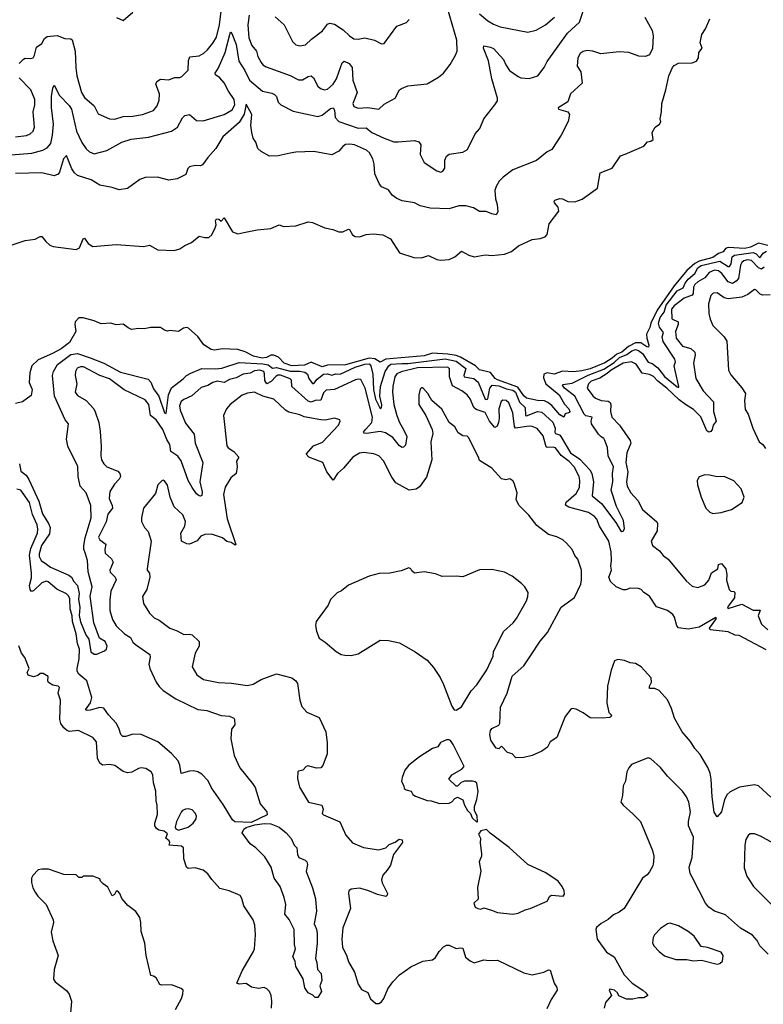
# Model space of a CAD drawing. Extents: x 1933546 to 2138868, y 524910 to 667279.
# Tile 89 of 256: x 1990616 to 1995999, y 575842 to 582972. Entities that reach past the tile are written whole.
import ezdxf

# ---------------------------------------------------------------- set-up
doc = ezdxf.new("R2010")
doc.units = 0

msp = doc.modelspace()

# ---------------------------------------------------------------- linework, layer by layer
at = {"layer": '0CON10XD'}
for points in [[(1992275.9, 583005), (1992267.9, 582935), (1992275, 582841.2), (1992295.5, 582785), (1992330.5, 582745), (1992340.9, 582705), (1992362.7, 582662.7), (1992375.6, 582645), (1992400.1, 582630.1), (1992575, 582569.1), (1992635, 582535.7), (1992663.2, 582536.8), (1992705, 582562.2), (1992725, 582566.9), (1992742.1, 582552.1), (1992775, 582490.6), (1992794.1, 582474.1), (1992823.4, 582463.4), (1992845, 582469.3), (1992885.3, 582505), (1992909.5, 582545), (1992925, 582592), (1992951.1, 582658.9), (1992965, 582672.5), (1993001.4, 582655), (1993022.5, 582625), (1993028.2, 582535), (1993058.1, 582445), (1993026.7, 582365), (1993035, 582342.9), (1993065, 582331.1), (1993133.2, 582336.8), (1993216.7, 582325), (1993255, 582360), (1993335, 582403.8), (1993365, 582463.3), (1993380, 582475), (1993425.7, 582494.3), (1993565, 582508.8), (1993647.5, 582555), (1993683.9, 582586.1), (1993732.3, 582647.7), (1993772, 582715), (1993782.5, 582745), (1993780.6, 582825), (1993713.2, 583056.8)], [(1990555, 581340.5), (1990655, 581374.1), (1990727.3, 581382.7), (1990765, 581402.2), (1990775, 581401.4), (1990805, 581365.6), (1990835, 581338.9), (1990858.9, 581328.9), (1991025, 581309.1), (1991049.8, 581320.2), (1991074.3, 581385.7), (1991085, 581390), (1991110.7, 581350.7), (1991145, 581329.6), (1991315, 581343.4), (1991515, 581330.3), (1991555, 581340), (1991616.7, 581305), (1991735, 581300.8), (1991775.9, 581314.1), (1991811.7, 581338.3), (1991860, 581360), (1991915, 581404.2), (1991955, 581394.4), (1991986.2, 581395), (1992005.8, 581415), (1992031.9, 581465), (1992037.7, 581487.7), (1992034.2, 581515.8), (1992040.7, 581529.3), (1992057, 581527), (1992075, 581512.5), (1992095, 581537.5), (1992155.6, 581435), (1992195, 581421.1), (1992237.9, 581432.1), (1992335, 581450.9), (1992435, 581460), (1992493.3, 581486.7), (1992525.6, 581475.6), (1992615, 581478.8), (1992705, 581509.2), (1992735, 581503.3), (1992824.3, 581465.7), (1992883.9, 581453.9), (1992925, 581435.6), (1992955, 581435.6), (1992995, 581456), (1993004.1, 581454.1), (1993025.6, 581415), (1993045, 581402.1), (1993075, 581400.4), (1993125, 581417.1), (1993175, 581421.4), (1993245.4, 581414.6), (1993301.2, 581385), (1993365, 581282.9), (1993469.7, 581249.7), (1993525, 581248.1), (1993575, 581264.3), (1993635, 581235.6), (1993665, 581230.6), (1993724.3, 581235.7), (1993766.2, 581255), (1993815, 581296.7), (1993867, 581267), (1993905, 581256), (1993985, 581268.8), (1994034.3, 581264.3), (1994125, 581275.4), (1994177.1, 581292.9), (1994225.8, 581335), (1994325, 581381.5), (1994385, 581388.9), (1994420.2, 581399.8), (1994435, 581416.7), (1994450, 581495), (1994519.2, 581585), (1994515, 581614.2), (1994487.8, 581645), (1994484.3, 581655), (1994489.2, 581665), (1994525, 581677.3), (1994545, 581674.5), (1994585, 581656.2), (1994635, 581653.8), (1994688.1, 581671.9), (1994798.7, 581751.3), (1994817, 581863), (1994905, 581896.7), (1994965, 581986.7), (1994998.3, 581998.3), (1995135, 582057.5), (1995161.7, 582088.3), (1995185, 582092), (1995201.2, 582105), (1995193.6, 582156.4), (1995217.5, 582195), (1995247.5, 582215), (1995256.4, 582233.6), (1995253.3, 582255), (1995262.5, 582305), (1995264.3, 582365), (1995294.6, 582465), (1995314.7, 582565), (1995340.8, 582625), (1995355, 582641.1), (1995385, 582656.9), (1995485, 582659.2), (1995515, 582671.2), (1995531.2, 582695), (1995532.5, 582735), (1995556.7, 582765), (1995542.5, 582805), (1995553.3, 582865), (1995581.2, 582905), (1995611.7, 582978.3)], [(1995140.9, 582990.9), (1995194.3, 582895), (1995201.9, 582855), (1995196.6, 582763.4), (1995175, 582718.8), (1995146.1, 582706.1), (1995098.3, 582708.3), (1995025, 582733.8), (1994955, 582740.8), (1994822.5, 582725), (1994765.6, 582745.6), (1994725, 582748.1), (1994695, 582743.1), (1994673.3, 582726.7), (1994656.5, 582695), (1994650.9, 582635), (1994677.5, 582595), (1994687.7, 582512.3), (1994604.2, 582435.8), (1994585, 582376.7), (1994513.3, 582335), (1994517.5, 582325), (1994584.1, 582304.1), (1994596.2, 582285), (1994585.9, 582234.1), (1994536.2, 582135), (1994468.8, 582031.2), (1994433.8, 582015), (1994357, 581953), (1994185, 581884.4), (1994115, 581832.9), (1994086.3, 581803.7), (1994064.6, 581765.4), (1994055.6, 581735), (1994060, 581675), (1994072.5, 581635), (1994078.3, 581581.7), (1994065, 581560), (1994033.6, 581566.4), (1993993, 581583), (1993945, 581584.4), (1993900, 581610), (1993845, 581624.1), (1993795, 581623.4), (1993725, 581603.3), (1993588.5, 581608.5), (1993515.6, 581625.6), (1993475, 581646.7), (1993385, 581661.4), (1993345, 581677.5), (1993312.4, 581702.4), (1993285, 581740), (1993235, 581762.5), (1993217.5, 581785), (1993187.1, 581855), (1993181.9, 581925), (1993171.4, 581965), (1993147.8, 582007.8), (1993126.9, 582026.9), (1993040, 582065), (1993005, 582070.5), (1992975, 582067.5), (1992954, 582055), (1992925, 582020), (1992875.9, 581994.1), (1992745, 582016.7), (1992615.9, 582014.1), (1992574, 582006), (1992486.4, 581986.4), (1992425, 581983.8), (1992365, 582017.5), (1992340.5, 582040.5), (1992326, 582085), (1992306, 582115), (1992295.8, 582155), (1992288.1, 582205), (1992296.8, 582286.8), (1992255, 582360), (1992241.4, 582288.6), (1992205, 582228.2), (1992087.5, 582125), (1992035, 582040), (1991976.7, 581975), (1991938.3, 581921.7), (1991925, 581914.4), (1991885, 581917.1), (1991844.3, 581905.7), (1991834, 581895), (1991819.6, 581850.4), (1991755, 581818.8), (1991695, 581810.8), (1991612.5, 581832.5), (1991525, 581830), (1991485, 581816), (1991395, 581750), (1991335, 581741.4), (1991285, 581758), (1991195, 581774.4), (1991133.9, 581813.9), (1991035.2, 581845.2), (1991013.1, 581863.1), (1990992.9, 581892.9), (1990955, 581988.8), (1990933.1, 581965), (1990905, 581868.8), (1990895, 581854), (1990865, 581842.5), (1990775, 581863.1), (1990585, 581859.6)], [(1990612.7, 582655), (1990642.9, 582687.1), (1990655, 582693.1), (1990695, 582690.8), (1990712.7, 582697.3), (1990724, 582715), (1990737.5, 582772.5), (1990775, 582800.8), (1990795, 582836), (1990815, 582850), (1990887.7, 582857.7), (1990943.3, 582835), (1990985, 582834.2), (1990995, 582826), (1991017.3, 582745), (1991021.1, 582625), (1991030, 582565), (1991063.5, 582445), (1991085, 582408.6), (1991155, 582348), (1991185, 582290.8), (1991265, 582254.3), (1991305, 582252.2), (1991365, 582270.9), (1991435, 582273.8), (1991505, 582286.7), (1991584.5, 582315.5), (1991611.3, 582348.7), (1991625, 582390), (1991627.8, 582435), (1991601.4, 582505), (1991608, 582525), (1991635, 582541.1), (1991695, 582537.3), (1991736.8, 582553.2), (1991775, 582554.5), (1991789.2, 582560.8), (1991835, 582606.2), (1991837.1, 582677.1), (1991847.3, 582702.7), (1991915, 582710), (1991949.8, 582730.2), (1991975, 582754.2), (1992015, 582801.9), (1992041.2, 582845), (1992062.2, 582935), (1992074.5, 583035)], [(1991246.7, 582025), (1991355, 582085.5), (1991422.3, 582107.7), (1991548.9, 582121.1), (1991715, 582164.5), (1991759.2, 582195), (1991795, 582262), (1991811.1, 582278.9), (1991845, 582285.5), (1991895, 582241.9), (1991945, 582240.5), (1992095, 582286.2), (1992155, 582320), (1992172.5, 582355), (1992168.1, 582395), (1992126.6, 582455), (1992095, 582516), (1992065, 582552.5), (1992033.1, 582573.1), (1992030, 582585), (1992055.5, 582624.5), (1992102.4, 582735), (1992138.8, 582875), (1992145, 582881.2), (1992152.7, 582872.7), (1992182.6, 582792.6), (1992202.1, 582672.1), (1992245, 582605.6), (1992279.2, 582535), (1992374.2, 582455), (1992441.5, 582441.5), (1992461.2, 582431.2), (1992474.4, 582415), (1992487.1, 582375), (1992506, 582355), (1992595, 582308.9), (1992775, 582271.5), (1992805, 582280.4), (1992865, 582329.2), (1992885, 582334.2), (1992895, 582317.5), (1992898.8, 582265), (1992925.7, 582235), (1993065, 582187.5), (1993125, 582188.2), (1993165, 582156.4), (1993255, 582113.8), (1993325, 582088.9), (1993355, 582088.5), (1993475, 582097.1), (1993505, 582088), (1993519.2, 582065), (1993515.7, 581995), (1993545, 581938.8), (1993635, 581876.7), (1993665, 581867.5), (1993680, 581875), (1993693.3, 581896.7), (1993694.2, 581955), (1993706.7, 581985), (1993725, 581998.8), (1993825, 582013.8), (1993858.3, 582031.7), (1993913.3, 582145), (1993946.2, 582185), (1993975.9, 582254.1), (1994056.7, 582355), (1994073.8, 582385), (1994075.8, 582405), (1994033.9, 582543.9), (1994010.4, 582675), (1993972.5, 582765), (1993975, 582782.5), (1994025, 582774.2), (1994045, 582764), (1994119.4, 582685), (1994135.5, 582645), (1994162.5, 582605), (1994225, 582560.5), (1994245, 582551.2), (1994305, 582546.9), (1994366, 582565), (1994412.9, 582625), (1994435, 582670), (1994581.8, 582875), (1994668.1, 582955), (1994695.6, 583035)], [(1991317.7, 582987.7), (1991365, 582966.7), (1991435, 583026.2)], [(1992465, 582993.3), (1992530, 582935), (1992591.2, 582815), (1992615, 582791.2), (1992645, 582784.2), (1992685, 582790), (1992728, 582832), (1992807.2, 582892.8), (1992845, 582940), (1992861.9, 582948.1), (1992895, 582939.4), (1992958, 582898), (1993002.5, 582855), (1993035, 582833.3), (1993065, 582830.6), (1993115, 582841.4), (1993184.1, 582824.1), (1993235, 582797.5), (1993255, 582800), (1993346.7, 582925), (1993415, 582951.2), (1993435, 582973.3)], [(1993945, 583015.6), (1994004.4, 582965), (1994045, 582939.1), (1994095, 582920.9), (1994295, 582881.4), (1994355, 582895.6), (1994423.1, 582935), (1994488.2, 582991.8)], [(1990585, 582124.6), (1990665, 582133.3), (1990692, 582145), (1990713.7, 582166.3), (1990722.5, 582195), (1990712.9, 582305), (1990724.5, 582355), (1990726.4, 582395), (1990697.1, 582465), (1990612.1, 582552.1)], [(1990555, 581994.7), (1990703.2, 582006.8), (1990782.9, 582027.1), (1990815, 582043.5), (1990840.4, 582075), (1990854.2, 582135), (1990859.8, 582215), (1990846.8, 582336.8), (1990845.3, 582415), (1990855, 582477.5), (1990865, 582498.8), (1990905, 582423.3), (1990975, 582351.1), (1990991.5, 582325), (1991026.2, 582165), (1991065, 582082), (1991096.3, 582036.3), (1991121.2, 582015), (1991155, 582000), (1991246.7, 582025)], [(1996032.6, 581337.4), (1995965, 581354.7), (1995906.5, 581325), (1995866, 581315), (1995745, 581323.3), (1995726.6, 581315), (1995707.5, 581292.5), (1995675, 581278.7), (1995635, 581250.5), (1995535, 581224.1), (1995503.3, 581206.7), (1995446.5, 581155), (1995354.6, 581045.4), (1995230.5, 580869.5), (1995184.2, 580775), (1995177.5, 580742.5), (1995154.8, 580695), (1995156.3, 580665), (1995171.3, 580615), (1995168.4, 580601.6), (1995155, 580602.5), (1995112.4, 580632.4), (1995075, 580632.1), (1995024.3, 580605.7), (1994975, 580565.8), (1994939.3, 580550.7), (1994905, 580520.1), (1994852.5, 580487.5), (1994745, 580443.5), (1994685, 580430.7), (1994625, 580423.2), (1994545, 580427.8), (1994485, 580405.3), (1994435, 580415.9), (1994411.2, 580405), (1994407.8, 580377.8), (1994425.4, 580335.4), (1994520.9, 580255), (1994559.1, 580189.1), (1994590.8, 580155), (1994598.1, 580135), (1994595, 580126.7), (1994565, 580117.5), (1994556.2, 580093.8), (1994525, 580110), (1994468.1, 580178.1), (1994440.5, 580200.5), (1994415, 580212.2), (1994363.8, 580213.8), (1994285, 580232.4), (1994265, 580247.6), (1994222.1, 580312.1), (1994074.5, 580365), (1994057.5, 580375), (1994025, 580418.5), (1993945, 580437.5), (1993915, 580464.6), (1993807.4, 580527.4), (1993775, 580540.3), (1993715, 580550.9), (1993605, 580558.4), (1993545, 580538.4), (1993266.7, 580513.3), (1993225, 580491.3), (1993186.8, 580516.8), (1993145, 580521.1), (1992975, 580473.2), (1992845, 580471.1), (1992805, 580459.7), (1992725, 580493.2), (1992678.5, 580471.5), (1992585, 580465.2), (1992529.5, 580485), (1992488.5, 580528.5), (1992455, 580543.4), (1992435, 580543.2), (1992402, 580525), (1992370.8, 580520.8), (1992308.6, 580535), (1992246.9, 580566.9), (1992195, 580583.3), (1992085, 580587.8), (1992025, 580580), (1992002.5, 580585), (1991948.3, 580618.3), (1991905, 580677.5), (1991838.8, 580738.8), (1991825, 580742.5), (1991800.5, 580739.5), (1991765, 580714), (1991705, 580722.5), (1991685, 580717.5), (1991665, 580723.3), (1991634.2, 580744.2), (1991565, 580743.3), (1991515.8, 580734.2), (1991475, 580736), (1991425, 580729.2), (1991400.3, 580740.3), (1991365, 580768.6), (1991315, 580762), (1991275, 580775.8), (1991205, 580769.2), (1991155, 580792.5), (1991075, 580814), (1991045, 580812.5), (1991016.7, 580785), (1991014.1, 580765.9), (1991022, 580715), (1990976.9, 580635), (1990915, 580590), (1990853.8, 580555), (1990750.2, 580509.7), (1990704.7, 580465.3), (1990690, 580415), (1990684.2, 580344.2), (1990706.5, 580295), (1990699.1, 580250.9), (1990636.1, 580203.9), (1990585, 580193.3)], [(1990614, 579755), (1990625, 579702), (1990663, 579673), (1990682.7, 579642.7), (1990754.8, 579484.8), (1990780.4, 579395), (1990824.8, 579325), (1990836.2, 579296.2), (1990831.2, 579248.8), (1990774.3, 579165), (1990755.8, 579105), (1990757.1, 579085), (1990770, 579055), (1990809.6, 579029.6), (1990837.8, 579007.8), (1990971, 578951), (1990990.8, 578935), (1991006.9, 578905), (1991034.7, 578874.7), (1991045.9, 578815.9), (1991041, 578775), (1991050, 578715), (1991046.6, 578656.6), (1991055, 578610.8), (1991095, 578517.1), (1991117.4, 578487.4), (1991131.7, 578395), (1991155, 578376.7), (1991175, 578376.9), (1991229.1, 578400.9), (1991243.1, 578415), (1991248.5, 578435), (1991235, 578468.9), (1991192.7, 578492.7), (1991153.1, 578605), (1991126.9, 578796.9), (1991140, 578865), (1991110.4, 578975), (1991107.5, 579055), (1991091.2, 579105), (1991079.1, 579139.1), (1991079.2, 579165), (1991088.7, 579221.3), (1991132.9, 579365), (1991131.1, 579455), (1991098, 579545), (1991054.7, 579594.7), (1991038.5, 579665), (1991037.1, 579737.1), (1990964, 579884), (1990954.5, 579935), (1990970, 580045), (1990945.4, 580075.4), (1990867.3, 580245), (1990852.2, 580395), (1990859.4, 580425), (1990888.4, 580475), (1990985, 580547), (1991035, 580554.1), (1991125, 580523.2), (1991225, 580484.8), (1991345, 580420.2), (1991545, 580370), (1991565, 580346.5), (1991585, 580298.9), (1991622.7, 580245), (1991664.2, 580125), (1991675, 580121.4), (1991691.9, 580255), (1991714.4, 580305.6), (1991799.4, 580370.6), (1991823.8, 580396.2), (1991855, 580412.3), (1991935, 580447.1), (1992035.2, 580444.8), (1992080.2, 580449.7), (1992205, 580488.8), (1992375, 580479.4), (1992415, 580474.1), (1992445, 580449.2), (1992475.4, 580454.6), (1992575, 580427.3), (1992645, 580426.7), (1992679.9, 580419.9), (1992699.8, 580405), (1992708.1, 580375), (1992725, 580348.8), (1992735, 580338.2), (1992745, 580337.3), (1992770, 580370), (1992815, 580404.5), (1992845, 580408.6), (1992875, 580397.8), (1992905, 580407.5), (1992935, 580404.8), (1993045, 580456.7), (1993115, 580478.6), (1993145, 580479.5), (1993158.3, 580465), (1993171.5, 580405), (1993177.3, 580295), (1993192.8, 580225), (1993225, 580156.9), (1993235, 580161.2), (1993237.8, 580182.2), (1993223, 580245), (1993228.1, 580315), (1993261.8, 580425), (1993287.7, 580465), (1993302.7, 580477.3), (1993383.5, 580483.5), (1993425, 580483), (1993695, 580517.6), (1993775, 580500.3), (1993845.8, 580445.8), (1993831, 580395), (1993834.7, 580385), (1993902.5, 580375), (1993935, 580346.5), (1993985, 580225.5), (1993995, 580221.3), (1994003.8, 580226.2), (1994020, 580305), (1994035.1, 580324.9), (1994085, 580322.1), (1994139.6, 580299.6), (1994185, 580289.9), (1994205, 580274.1), (1994233.1, 580203.1), (1994274.8, 580165), (1994276.8, 580106.8), (1994285, 580103.3), (1994365, 580134.8), (1994395, 580129.2), (1994475, 580058.7), (1994492.2, 580015), (1994490.8, 579985), (1994494.8, 579974.8), (1994524.6, 579965), (1994533.5, 579955), (1994604.4, 579835), (1994670.5, 579790.5), (1994742.3, 579712.3), (1994758.1, 579685), (1994769.4, 579625), (1994760, 579525), (1994828.8, 579468.8), (1994931.1, 579331.1), (1994965, 579272.9), (1994975, 579265.8), (1994985, 579267.5), (1994994.4, 579285), (1994986.9, 579345), (1994936.6, 579446.6), (1994896.7, 579565), (1994909.4, 579625), (1994907, 579685), (1994915.2, 579735), (1994876.7, 579815), (1994871.1, 579875), (1994852.9, 579925), (1994845, 579938.5), (1994825, 579952), (1994805, 579971.8), (1994755.2, 580045), (1994753, 580065), (1994760.5, 580095), (1994715, 580104.4), (1994701.4, 580115), (1994635.4, 580245.4), (1994560, 580305), (1994545.5, 580325), (1994549.1, 580330.9), (1994615, 580339.3), (1994731.2, 580398.8), (1994845, 580440.7), (1994920.1, 580489.9), (1994957.1, 580525), (1995011.1, 580548.9), (1995047.5, 580575), (1995075, 580583.4), (1995095, 580576.4), (1995124.4, 580554.4), (1995165, 580492.5), (1995195, 580482), (1995235, 580450.2), (1995285, 580389.6), (1995375, 580313.8), (1995385, 580310), (1995388.1, 580315), (1995360.8, 580430.8), (1995353.2, 580465), (1995363.5, 580495), (1995359.2, 580515), (1995273.1, 580643.1), (1995267.8, 580675), (1995277.5, 580707.5), (1995247.8, 580745), (1995240, 580775), (1995253, 580815), (1995282, 580855), (1995297.1, 580905), (1995375, 581008.6), (1995420.2, 581029.8), (1995434.6, 581065), (1995455, 581094.3), (1995503.6, 581135), (1995524.4, 581175), (1995548.5, 581191.5), (1995685, 581224.5), (1995745, 581184.3), (1995754.8, 581185.2), (1995765.4, 581204.6), (1995774.4, 581255), (1995791.8, 581268.2), (1995925, 581286), (1995946.9, 581276.9), (1995975, 581246.7), (1995998, 581282), (1996023.5, 581296.5)], [(1996005, 581180.9), (1995985, 581166.4), (1995964.9, 581174.9), (1995915, 581229.2), (1995885, 581233.3), (1995858.2, 581225), (1995844.8, 581215), (1995835.2, 581195), (1995820.8, 581099.2), (1995802.3, 581077.7), (1995777.1, 581062.9), (1995745, 581074.6), (1995698.7, 581135), (1995675, 581153.2), (1995645, 581157.7), (1995608, 581142), (1995576.2, 581103.8), (1995525, 581074), (1995504.3, 581055), (1995493.5, 581035), (1995491.5, 580988.5), (1995485, 580978.2), (1995426.8, 580955), (1995355, 580900.8), (1995335, 580876), (1995337.3, 580805), (1995382.7, 580785), (1995383.2, 580765), (1995362.7, 580715), (1995369.6, 580665), (1995415, 580608.2), (1995475, 580591.4), (1995504.6, 580565), (1995506.2, 580545), (1995493.8, 580485), (1995511.1, 580375), (1995565, 580284.4), (1995638, 580205), (1995638.7, 580135), (1995659.1, 580065), (1995636.9, 580035), (1995629.4, 580005), (1995618.8, 579991.2), (1995605, 579985.7), (1995590, 579995), (1995547.4, 580097.4), (1995495, 580149.2), (1995435.1, 580185.1), (1995390.5, 580220.5), (1995300, 580305), (1995235.4, 580355.4), (1995205, 580389.4), (1995175, 580404.1), (1995122.8, 580412.8), (1995078.6, 580478.6), (1995044.8, 580494.8), (1994985, 580484.8), (1994897.8, 580435), (1994870, 580410), (1994815, 580376.2), (1994754.1, 580355), (1994734.3, 580335), (1994724.4, 580305), (1994765, 580249.4), (1994785, 580231.9), (1994824.7, 580214.7), (1994875, 580210), (1994889.7, 580199.7), (1994895.9, 580185), (1994891.8, 580135), (1994903.8, 580093.8), (1994958.5, 580035), (1995035.6, 579925), (1995039.1, 579905), (1995011.8, 579835), (1995004.6, 579765), (1995017.4, 579697.4), (1995009.6, 579625), (1995013.8, 579595), (1995039.4, 579545), (1995090.8, 579490.8), (1995124.2, 579425), (1995229.2, 579335), (1995234.2, 579324.2), (1995230.5, 579270.5), (1995187.5, 579195), (1995196, 579165), (1995246.7, 579126.7), (1995275, 579091.5), (1995311.4, 579065), (1995439.9, 578909.9), (1995485, 578870), (1995525, 578860.5), (1995575, 578880), (1995605.7, 578914.3), (1995624.5, 578965.5), (1995670, 578995), (1995675, 579027.5), (1995697.5, 579035), (1995728.8, 578995), (1995736.2, 578955), (1995734, 578914), (1995753.3, 578845), (1995763.9, 578833.9), (1995785, 578832.5), (1995792.5, 578825), (1995791.2, 578785), (1995745, 578726.2), (1995741.2, 578711.2), (1995745, 578707.5), (1995845, 578740), (1995925, 578696.7), (1995977.5, 578697.5), (1995962.5, 578655), (1995985.8, 578595), (1996031.4, 578555)], [(1996049.7, 580980.3), (1995995, 580978), (1995975.9, 580985.9), (1995945, 581016.7), (1995935, 581018.8), (1995887.6, 580982.4), (1995845, 580962.3), (1995745, 580950.3), (1995715, 580957.8), (1995665, 580994.6), (1995637.3, 580992.7), (1995620, 580975), (1995602.5, 580915), (1995604.5, 580845), (1995614.6, 580804.6), (1995635, 580758.8), (1995715, 580675.8), (1995735.5, 580645.5), (1995748, 580435), (1995765, 580401.2), (1995845, 580305.7), (1995870, 580265), (1995864.3, 580215), (1995868.7, 580148.7), (1995890, 580115), (1995924.5, 580014.5), (1995968.8, 579915), (1995996.2, 579895), (1996015, 579867.5)], [(1996019.2, 578409.2), (1995825, 578512.5), (1995796.2, 578516.2), (1995745, 578538.8), (1995613.8, 578553.8), (1995608.8, 578565), (1995660, 578635), (1995655, 578642.5), (1995535, 578572.2), (1995455, 578558.1), (1995385, 578568), (1995373, 578583), (1995357.5, 578645), (1995345.3, 578665.3), (1995305, 578693.1), (1995225, 578721.2), (1995175, 578798), (1995135, 578823.3), (1995115, 578845.6), (1995095, 578853.5), (1995035, 578855.4), (1995005, 578843.6), (1994985, 578843.1), (1994935, 578866.2), (1994892.9, 578905), (1994880.6, 578935), (1994900.9, 578985), (1994895.4, 579015), (1994901.3, 579055), (1994897.7, 579117.7), (1994880.4, 579195), (1994812.7, 579305), (1994795, 579354.2), (1994777.5, 579375), (1994733.7, 579403.7), (1994591.8, 579441.8), (1994567.8, 579457.8), (1994571.5, 579478.5), (1994645, 579540.8), (1994667.5, 579585), (1994671.8, 579635), (1994666.4, 579665), (1994629.3, 579735), (1994593.7, 579773.7), (1994535.7, 579815.7), (1994495, 579872.3), (1994477.9, 579877.9), (1994435, 579874.1), (1994428.1, 579878.1), (1994405, 579958.6), (1994361.2, 580011.2), (1994325, 580027.5), (1994305, 580029.1), (1994205, 580015.5), (1994197.4, 580027.4), (1994185.5, 580125), (1994157.2, 580197.2), (1994136.7, 580215), (1994112.7, 580217.3), (1994101.9, 580208.1), (1994085.4, 580155), (1994087.9, 580085), (1994083.3, 580055), (1994071.4, 580028.6), (1994055, 580020), (1994016.2, 580066.2), (1993985, 580126.9), (1993920.2, 580150.3), (1993902.7, 580162.8), (1993877.8, 580227.8), (1993855, 580255.6), (1993815.7, 580285), (1993750.3, 580320.3), (1993726.9, 580385), (1993728.1, 580445), (1993716, 580455), (1993495, 580450.5), (1993378.3, 580421.7), (1993345, 580407.1), (1993331.6, 580385), (1993316.6, 580315), (1993315.4, 580275.4), (1993325.4, 580185), (1993345.4, 580105), (1993364.6, 580055), (1993395.4, 580005), (1993418.5, 579955), (1993408.7, 579891.3), (1993395, 579876), (1993385, 579874.2), (1993365, 579885.6), (1993316.4, 579946.4), (1993265, 579981), (1993225, 579989), (1993126.6, 579976.6), (1993109.2, 579979.2), (1993105.8, 579985), (1993118.2, 580005), (1993165.8, 580055), (1993170, 580095), (1993116, 580305), (1993085, 580367.3), (1993065, 580370), (1993046.4, 580363.6), (1992895.7, 580294.3), (1992835, 580290), (1992815, 580271.4), (1992795, 580218.2), (1992755, 580214.3), (1992725, 580202.9), (1992705, 580209.2), (1992586.5, 580315), (1992582.5, 580362.5), (1992575, 580371.2), (1992505, 580398.8), (1992485, 580397.9), (1992470.6, 580389.4), (1992436.8, 580353.2), (1992405, 580335.3), (1992389.7, 580359.7), (1992388.7, 580408.7), (1992382.9, 580425), (1992355, 580434.8), (1992315, 580429.3), (1992285, 580412.9), (1992234.4, 580405.6), (1992181.9, 580378.1), (1992135, 580366.6), (1992095, 580344.7), (1992045, 580354.6), (1992015, 580346.2), (1991976.6, 580323.4), (1991930.4, 580309.6), (1991861.3, 580248.7), (1991805, 580223.1), (1991785, 580207.5), (1991773.5, 580175), (1991777.3, 580145), (1991815, 580049.4), (1991879.8, 579969.8), (1991886.9, 579906.9), (1991942.5, 579765), (1991920.8, 579625), (1991935.6, 579554.4), (1991935, 579527.5), (1991925, 579521.2), (1991915, 579524), (1991895, 579540), (1991865, 579585.7), (1991834.3, 579635), (1991785, 579776.7), (1991760.6, 579810.6), (1991709.1, 579845), (1991703.1, 579895), (1991681.2, 579931.2), (1991652.7, 580005), (1991603.4, 580075), (1991563.9, 580105), (1991550.9, 580185), (1991525, 580219.2), (1991372.6, 580292.6), (1991265, 580372), (1991195, 580395.4), (1991077.8, 580457.8), (1991055, 580459.7), (1991032.1, 580447.9), (1991020.4, 580425), (1991018.5, 580395), (1991028.9, 580335), (1991017.7, 580275), (1991035, 580250.9), (1991096.9, 580215), (1991151.9, 580155), (1991162.4, 580132.4), (1991188.9, 580055), (1991199.1, 579989.1), (1991205.6, 579885), (1991202.5, 579815), (1991208.1, 579785), (1991224.3, 579755), (1991245.7, 579735), (1991325, 579702.2), (1991340.6, 579685), (1991345.5, 579665.5), (1991336.9, 579645), (1991302, 579608), (1991269.4, 579555), (1991262.5, 579505), (1991285.5, 579455), (1991288.2, 579435), (1991255, 579391.4), (1991240.9, 579335), (1991185.5, 579225), (1991195.6, 579205), (1991239.4, 579175), (1991232.5, 579135), (1991235, 579110), (1991279.2, 579069.2), (1991292.9, 579045), (1991267.1, 578985), (1991271.7, 578971.7), (1991308, 578935), (1991314.2, 578915), (1991275.5, 578835), (1991267.9, 578772.1), (1991268.9, 578695), (1991287.6, 578627.6), (1991313.3, 578583.3)], [(1995630, 577345), (1995621.3, 577471.3), (1995614.3, 577515), (1995597.4, 577557.4), (1995542.3, 577652.3), (1995504.2, 577694.2), (1995473.3, 577745), (1995411.2, 577815), (1995355.7, 577915), (1995334.4, 577985), (1995305, 578046.7), (1995245.8, 578115.8), (1995215, 578130), (1995175, 578130), (1995174.4, 578145), (1995188.9, 578175), (1995186.6, 578206.6), (1995115, 578286.2), (1995075, 578310), (1995035, 578313.8), (1994995, 578331.2), (1994945, 578338.8), (1994921.2, 578328.8), (1994898, 578262), (1994870.9, 578145), (1994867.1, 578025), (1994881.2, 577955), (1994900, 577935), (1994896.2, 577925), (1994885, 577919.2), (1994835, 577914.3), (1994745, 577916.2), (1994695, 577954), (1994645, 577978.8), (1994615, 577983.8), (1994605, 577980), (1994564.4, 577925.6), (1994503.8, 577775), (1994455, 577743.3), (1994436.8, 577703.2), (1994396.2, 577675), (1994326.1, 577643.9), (1994265, 577630.4), (1994207.3, 577627.3), (1994180, 577655), (1994146.6, 577666.6), (1994105, 577712.5), (1994085, 577692.5), (1994065, 577696.7), (1994026, 577755), (1994019.4, 577795), (1994024.4, 577825), (1994035, 577840), (1994085, 577862.5), (1994091.7, 577878.3), (1994095.6, 577995), (1994145.6, 578095), (1994181.1, 578218.9), (1994265, 578292.9), (1994314.3, 578365), (1994385, 578472), (1994436.2, 578533.8), (1994535, 578718.9), (1994632.1, 578787.9), (1994679.2, 578885), (1994684.2, 578915), (1994682, 578985), (1994656.7, 579065), (1994635, 579092.5), (1994615.8, 579135.8), (1994575, 579182.5), (1994547.5, 579205), (1994505, 579226.7), (1994445, 579244), (1994359.4, 579309.4), (1994302, 579385), (1994230.8, 579455), (1994211.2, 579495), (1994216.2, 579545), (1994196.2, 579615), (1994185, 579632.5), (1994165, 579647.5), (1994135, 579641.2), (1994105, 579646.7), (1994034.1, 579724.1), (1993945, 579780), (1993936.9, 579805), (1993865, 579947.5), (1993855, 579955.5), (1993825, 579958.9), (1993790.4, 579980.4), (1993765, 580024.4), (1993725, 580056.2), (1993673, 580153), (1993598.8, 580215), (1993570.8, 580265), (1993535, 580306.7), (1993525, 580307.5), (1993514.2, 580295.8), (1993506, 580255), (1993506, 580185), (1993556.4, 580106.4), (1993601.4, 580005), (1993605.7, 579975), (1993592.9, 579915), (1993600, 579785), (1993561.1, 579658.9), (1993511.2, 579588.8), (1993485, 579572.8), (1993435, 579566.4), (1993339.6, 579619.6), (1993309.9, 579659.9), (1993281.8, 579715), (1993252.5, 579775), (1993216.7, 579815), (1993178.8, 579828.8), (1993105, 579837.1), (1993075, 579834.3), (1993026.8, 579803.2), (1992960.8, 579725), (1992916, 579685), (1992885, 579638.8), (1992838.9, 579698.9), (1992810, 579765), (1992710, 579805), (1992690, 579825), (1992743.2, 579886.8), (1992807.6, 579912.4), (1992923.3, 580035), (1992936.7, 580065), (1992932.5, 580075), (1992895.9, 580085.9), (1992827.5, 580072.5), (1992795, 580073.5), (1992675, 580097.1), (1992645, 580110.8), (1992565, 580130.7), (1992538.9, 580145), (1992455, 580223.6), (1992375.9, 580245.9), (1992315, 580275.6), (1992265, 580267.5), (1992227.1, 580252.9), (1992139.2, 580185), (1992112, 580155), (1992090, 580105), (1992115.7, 579885.7), (1992125, 579871.2), (1992165.7, 579845.7), (1992203.3, 579805), (1992185.5, 579774.5), (1992189.6, 579735), (1992183.6, 579686.4), (1992144.2, 579655), (1992102.9, 579587.1), (1992090.5, 579535), (1992117, 579357), (1992179.3, 579170.7), (1992175, 579167.5), (1992145.6, 579185.6), (1992115, 579194.4), (1992085, 579220.9), (1992005, 579247.5), (1991955, 579243.3), (1991927.9, 579232.1), (1991915, 579218), (1991900.9, 579199.1), (1991845, 579174.3), (1991825, 579175.8), (1991786.1, 579196.1), (1991781.4, 579255), (1991811.4, 579305), (1991815, 579337.5), (1991796.3, 579386.3), (1991734.6, 579444.6), (1991704.4, 579515), (1991685, 579602.5), (1991665, 579632.5), (1991655, 579636.7), (1991645, 579632.5), (1991615.8, 579604.2), (1991598.3, 579541.7), (1991512.9, 579435), (1991497.1, 579365), (1991497.3, 579337.3), (1991520, 579295), (1991545.7, 579265.7), (1991568.6, 579195), (1991537.5, 578995), (1991538, 578985), (1991555.7, 578965), (1991556.9, 578935), (1991535.8, 578845), (1991504.3, 578795), (1991511.4, 578745), (1991556, 578675), (1991588.3, 578641.7), (1991626.2, 578625), (1991703.3, 578565), (1991756.6, 578546.6), (1991805, 578520.8), (1991845, 578522.9), (1991865, 578517.1), (1991915, 578470), (1991915.7, 578435), (1991886.2, 578385), (1991863.3, 578285), (1991898.3, 578228.3), (1991947.5, 578195), (1992055, 578172), (1992148.8, 578168.8), (1992265, 578152), (1992305, 578160.8), (1992365, 578194.2), (1992475, 578236), (1992585.7, 578205.7), (1992614.2, 578184.2), (1992626.2, 578165), (1992644.1, 578044.1), (1992659.5, 577999.5), (1992695, 577958.8), (1992785, 577918), (1992830.9, 577815), (1992841.1, 577735), (1992842.5, 577655), (1992809.3, 577570.7), (1992795, 577554.3), (1992765, 577552), (1992700.9, 577569.1), (1992690, 577565), (1992665, 577536.7), (1992635, 577530), (1992630, 577525), (1992627, 577477), (1992641.2, 577415), (1992706.1, 577306.1), (1992803.3, 577285), (1992813.8, 577255), (1992806.7, 577225), (1992814.1, 577214.1), (1992932.7, 577162.7), (1992977.9, 577067.9), (1993025, 577011.2), (1993105, 576978), (1993215, 576961.9), (1993265.5, 576974.5), (1993291.1, 576998.9), (1993334.4, 577015.6), (1993362.5, 577037.5), (1993384.1, 577034.1), (1993387.1, 577015), (1993323.1, 576926.9), (1993299.6, 576850.4), (1993276.7, 576813.3), (1993245, 576777.5), (1993236.1, 576743.9), (1993240.9, 576720.9), (1993277.5, 576645), (1993277, 576633), (1993267, 576623), (1993205, 576637.1), (1993135, 576666.9), (1993075, 576683.1), (1993015, 576677.1), (1992998.8, 576665), (1992995.9, 576644.1), (1993010.6, 576535), (1992955.6, 576395), (1992948.1, 576315), (1992953.1, 576255), (1992985, 576190), (1992995, 576150), (1993038.8, 576075), (1993065, 575987.5), (1993090.5, 575950.5), (1993135, 575928), (1993155, 575881.2), (1993195, 575848.8), (1993215, 575847.5), (1993235, 575859.2), (1993252.1, 575885), (1993280, 575955), (1993316.2, 576003.8), (1993365, 576054.5), (1993446.5, 576113.5), (1993535, 576153.6), (1993605.5, 576164.5), (1993625, 576180.8), (1993652.9, 576225), (1993685, 576258.6), (1993705, 576269.2), (1993725, 576269.2), (1993775, 576246.2), (1993805, 576252), (1993825, 576248.8), (1993844.2, 576184.2), (1993875.9, 576155.9), (1993905, 576142), (1993975, 576164.3), (1994015, 576158.6), (1994075, 576162.5), (1994265, 576070), (1994325, 576056.7), (1994410, 576075), (1994445, 576092.5), (1994455, 576090), (1994486.2, 575995), (1994503.9, 575963.9), (1994506.2, 575945), (1994462.6, 575877.4), (1994431.7, 575808.3)], [(1995635, 579395.8), (1995695, 579403.5), (1995768, 579425), (1995845.8, 579475), (1995860.8, 579515), (1995839.4, 579575), (1995785, 579633.5), (1995715, 579664.2), (1995665, 579660.8), (1995610, 579675), (1995575, 579676), (1995535, 579661.2), (1995520.8, 579635), (1995524, 579605), (1995550, 579515), (1995584.2, 579434.2), (1995613.3, 579405), (1995635, 579395.8)], [(1991313.3, 578583.3), (1991375.5, 578525), (1991417.3, 578497.3), (1991435, 578465.7), (1991455, 578446.7), (1991557.1, 578375), (1991560, 578355), (1991549.6, 578305), (1991556.7, 578275), (1991603.6, 578175), (1991625, 578143.9), (1991655, 578115.3), (1991745, 578054), (1991905, 577977.9), (1991969.6, 577969.6), (1992073.5, 577933.5), (1992135, 577927.8), (1992166.2, 577915), (1992172, 577905), (1992174.2, 577865), (1992148.6, 577835), (1992143.3, 577765), (1992168.2, 577645), (1992210, 577555), (1992300, 577440), (1992321.5, 577411.5), (1992357.5, 577295), (1992405.6, 577235), (1992406.7, 577215), (1992290.8, 577159.2), (1992173, 577163), (1992157.4, 577177.4), (1992089.3, 577289.3), (1992005, 577409.4), (1991980.1, 577460.1), (1991935, 577507.9), (1991905, 577525.3), (1991875, 577532.5), (1991845, 577530.8), (1991785, 577512.9), (1991776, 577575), (1991762.2, 577605), (1991715, 577658.2), (1991615, 577742.9), (1991495, 577797.1), (1991435, 577798.9), (1991385, 577782.5), (1991361.5, 577781.5), (1991348.6, 577795), (1991335.8, 577834.2), (1991315.5, 577875), (1991258.1, 577938.1), (1991225, 577985.5), (1991195, 577991.6), (1991125, 577972.1), (1991105, 577969.5), (1991093.1, 577975), (1991127.8, 578025), (1991137.5, 578065), (1991100.8, 578185), (1991043, 578233), (1991031.5, 578255), (1991030.8, 578275), (1991046.9, 578343.1), (1991049.1, 578415), (1991034.5, 578454.5), (1991023.5, 578525), (1990998.6, 578615), (1990995, 578655.7), (1990981.3, 578705), (1990977.5, 578777.5), (1990969.8, 578799.8), (1990955, 578815.3), (1990885, 578848.8), (1990820.8, 578900.8), (1990806.4, 578906.4), (1990775, 578893.6), (1990715, 578836.5), (1990702.1, 578832.1), (1990690.8, 578845), (1990685.9, 578875), (1990700.1, 578929.9), (1990701.1, 578965), (1990685.5, 579095), (1990696.4, 579143.6), (1990744.7, 579255), (1990747.9, 579282.1), (1990742.7, 579315), (1990709.6, 579389.6), (1990685.7, 579475), (1990625, 579565.5), (1990595, 579571.5)], [(1993775, 577972.5), (1993815, 577997.5), (1993885, 578113.3), (1993925.5, 578154.5), (1993998.1, 578265), (1994043.9, 578363.9), (1994045.8, 578395), (1994118.8, 578541.2), (1994189.2, 578605), (1994212.9, 578635), (1994285.7, 578765), (1994295.7, 578795), (1994295.8, 578825), (1994272.5, 578865), (1994249.8, 578889.8), (1994181.7, 578941.7), (1994125, 578972.5), (1994035, 578992), (1993945, 578988.8), (1993825, 578936.7), (1993775, 578943.3), (1993675, 578941.2), (1993625, 578960), (1993545, 578973.3), (1993475, 578963.8), (1993455, 578980), (1993446.6, 578996.6), (1993432, 579002), (1993377.9, 578982.1), (1993295, 578964), (1993217, 578963), (1993145, 578942.5), (1992995, 578877.5), (1992945, 578837.5), (1992915, 578822.5), (1992866.4, 578773.6), (1992848.3, 578731.7), (1992762.5, 578615), (1992757.5, 578585), (1992763.3, 578545), (1992785, 578492.5), (1992827.5, 578465), (1992906, 578396), (1992944.1, 578374.1), (1992969.3, 578369.3), (1993015, 578368.8), (1993065, 578381.2), (1993225, 578480), (1993285, 578477.5), (1993365, 578458.8), (1993480, 578395), (1993565, 578333.8), (1993612.3, 578282.3), (1993659.7, 578209.7), (1993685, 578157.5), (1993745, 578000), (1993760, 577975), (1993775, 577972.5)], [(1992307.1, 576455), (1992238.6, 576555), (1992225, 576607.5), (1992211.2, 576631.2), (1992133.4, 576663.4), (1992065, 576680), (1992005.6, 576745), (1991977.1, 576787.1), (1991945, 576813.3), (1991885, 576831.2), (1991835, 576825.8), (1991824.5, 576835), (1991803.5, 576895), (1991802, 576975), (1991786.1, 576986.1), (1991697.5, 576995), (1991703.3, 577015), (1991698.8, 577025), (1991674, 577045), (1991686.4, 577076.4), (1991662.5, 577095), (1991624.2, 577104.2), (1991606.7, 577115), (1991593.3, 577135), (1991593.6, 577153.6), (1991614.3, 577215.7), (1991611.5, 577285), (1991603.5, 577315), (1991601.9, 577385), (1991584.4, 577445), (1991580, 577505), (1991568, 577525), (1991529.7, 577549.7), (1991495, 577554.4), (1991475, 577550), (1991426.6, 577523.4), (1991395, 577517.5), (1991365, 577528), (1991305, 577572.5), (1991265, 577579.4), (1991215, 577574.2), (1991195, 577587.5), (1991178.9, 577625), (1991171.8, 577741.8), (1991145, 577774.3), (1991041.2, 577825), (1990975, 577818.2), (1990955, 577826.4), (1990934.8, 577844.8), (1990914.2, 577875), (1990906.6, 577903.4), (1990911.8, 578045), (1990894.2, 578095.8), (1990905, 578136), (1990895, 578146.9), (1990855, 578153.3), (1990825, 578172.5), (1990820, 578185), (1990822.5, 578215), (1990785, 578237.5), (1990763, 578237), (1990747, 578223), (1990715, 578212.5), (1990677.5, 578225), (1990668.8, 578245), (1990683.3, 578275), (1990652.7, 578352.7), (1990628, 578385), (1990608.8, 578438.8)], [(1993925, 577160), (1993930, 577165), (1993927.5, 577205), (1993907.5, 577245), (1993907.5, 577275), (1993925.8, 577325), (1993934.2, 577384.2), (1993924.1, 577444.1), (1993913.9, 577453.9), (1993895, 577458.1), (1993835, 577457.8), (1993811.3, 577448.7), (1993785, 577422.5), (1993775, 577422.5), (1993723.6, 577473.6), (1993743.3, 577505), (1993816, 577545), (1993834, 577565), (1993754.2, 577724.2), (1993735, 577752.5), (1993725, 577757.5), (1993705, 577756.7), (1993661.2, 577738.8), (1993642.3, 577707.7), (1993605, 577694), (1993510, 577635), (1993433.8, 577575), (1993405, 577537.5), (1993383.8, 577485), (1993380, 577455), (1993397.5, 577425), (1993400, 577405), (1993414.1, 577394.1), (1993450, 577385), (1993462.3, 577362.3), (1993480.5, 577350.5), (1993565, 577319.2), (1993595, 577315.7), (1993655, 577296), (1993725, 577297.5), (1993745, 577308.8), (1993765, 577332.5), (1993785, 577342.5), (1993823, 577323), (1993836.7, 577285), (1993857.5, 577245), (1993880, 577225), (1993891.7, 577191.7), (1993925, 577160)], [(1995485, 576762), (1995470.2, 576790.2), (1995463.6, 576835), (1995484.5, 576905), (1995493.4, 577053.4), (1995456.7, 577135), (1995456.7, 577165), (1995472.2, 577235), (1995460.6, 577305), (1995444.3, 577345), (1995415.4, 577385.4), (1995305, 577494), (1995255, 577556), (1995185, 577620), (1995165, 577626.2), (1995135, 577616), (1995045, 577577.5), (1995026.2, 577555), (1995012, 577525), (1995002.3, 577457.7), (1994984.3, 577425), (1994980, 577355), (1994967.5, 577305), (1994983.6, 577283.6), (1995055, 577222.5), (1995110, 577165), (1995198, 576955), (1995206, 576915), (1995204, 576875), (1995198.8, 576845), (1995175, 576802.5), (1995159.5, 576780.5), (1995124.3, 576755), (1994991.2, 576535), (1994955, 576508.8), (1994915, 576491.2), (1994875, 576456.7), (1994825, 576426.2), (1994791.2, 576398.8), (1994786.7, 576385), (1994796, 576315), (1994865, 576220), (1994918.8, 576185), (1994992, 576055), (1995049.2, 575995), (1995126.2, 575945), (1995150, 575925), (1995162.5, 575905), (1995135, 575890), (1995095, 575888.6), (1995055, 575878.6), (1995009.7, 575879.7), (1994953.2, 575903.2), (1994943.8, 575925), (1994921.2, 575945), (1994889.3, 575950.7), (1994884, 575945), (1994900, 575905), (1994857.5, 575855), (1994846, 575815)], [(1996053.2, 577343.2), (1995965, 577424.3), (1995935, 577432.2), (1995826.6, 577413.4), (1995758.3, 577381.7), (1995738.6, 577361.4), (1995717.5, 577325), (1995696.2, 577235), (1995665, 577200), (1995644.5, 577234.5), (1995630, 577345)], [(1991765, 577104.2), (1991835, 577126), (1991871.2, 577155), (1991893.8, 577185), (1991895.8, 577205), (1991889.2, 577225), (1991865, 577250.8), (1991835, 577257.5), (1991815.8, 577254.2), (1991795, 577246), (1991785.6, 577234.4), (1991750.8, 577165), (1991741.2, 577125), (1991745, 577112.5), (1991765, 577104.2)], [(1992775, 575892.5), (1992755, 575892.5), (1992738.8, 575908.8), (1992704.2, 575925), (1992681.2, 575961.2), (1992666.8, 576026.8), (1992614, 576115), (1992611.2, 576155), (1992593.8, 576185), (1992612.9, 576245), (1992605.8, 576275), (1992603, 576383), (1992566.3, 576456.3), (1992535.8, 576495), (1992543.1, 576565), (1992530.5, 576615), (1992500.4, 576695), (1992458.8, 576755), (1992437.1, 576835), (1992389.4, 576909.4), (1992325.5, 576975.5), (1992284.2, 577005), (1992226.2, 577085), (1992239.2, 577110.8), (1992255, 577122.1), (1992317.2, 577142.8), (1992385, 577150.3), (1992435, 577148), (1992493.8, 577125), (1992544.3, 577084.3), (1992582.1, 577042.1), (1992602.5, 576995), (1992621.2, 576975), (1992627.3, 576927.3), (1992636, 576906), (1992682.5, 576885), (1992693.6, 576873.6), (1992698.8, 576855), (1992690, 576805), (1992736.7, 576686.7), (1992757.7, 576605), (1992763.9, 576516.1), (1992748, 576425), (1992765.4, 576385.4), (1992769.5, 576355), (1992768.9, 576285), (1992757.1, 576175), (1992766.9, 576145), (1992771.2, 576095), (1992797.1, 576065), (1992803.8, 576015), (1992787.5, 575975), (1992800, 575935), (1992775, 575892.5)], [(1994185, 576494), (1994225, 576502), (1994274.2, 576525.8), (1994312.5, 576535), (1994435, 576590), (1994453.9, 576626.1), (1994465, 576633.3), (1994550, 576625), (1994559.3, 576640.7), (1994556.7, 576665), (1994543.3, 576695), (1994513.3, 576735), (1994425, 576794.2), (1994295, 576853.8), (1994158.3, 576978.3), (1994020.7, 577080.7), (1993995, 577107.5), (1993955, 577097.5), (1993936.2, 577075), (1993951.2, 577045), (1993948.3, 577008.3), (1993960, 576935), (1993959.2, 576915), (1993942.5, 576875), (1993954.2, 576805.8), (1993930.9, 576689.1), (1993936.1, 576603.9), (1993903.8, 576575), (1993913.3, 576545), (1993932.5, 576535), (1993955, 576530), (1993975, 576540), (1994032.5, 576525), (1994075, 576505.8), (1994185, 576494)], [(1996140.2, 576970.2), (1995979.5, 577059.5), (1995935, 577076.2), (1995905, 577076), (1995890, 577065), (1995872, 577035), (1995865.5, 576994.5), (1995861.3, 576831.3), (1995879.4, 576769.4), (1995929.2, 576695), (1996087, 576537)], [(1991744, 575805), (1991786.2, 575885), (1991797.5, 575915), (1991800, 575945), (1991785, 575957.5), (1991715, 575983.3), (1991645, 575980), (1991630, 575985), (1991604.2, 576034.2), (1991585, 576046.7), (1991565, 576050), (1991530.8, 576195), (1991520.8, 576285), (1991495, 576370), (1991493.8, 576435), (1991485, 576470), (1991456.7, 576515), (1991398.3, 576558.3), (1991355, 576607.5), (1991340, 576645), (1991325, 576662.5), (1991315, 576662.5), (1991301.7, 576638.3), (1991285, 576627.5), (1991255, 576690), (1991220, 576715), (1991200, 576735), (1991195, 576750), (1991145, 576770), (1991075, 576770), (1991065, 576760), (1991045, 576760), (1991025, 576780), (1990935, 576782.5), (1990825, 576820), (1990775, 576820), (1990750, 576815), (1990710, 576775), (1990700, 576755), (1990700, 576725), (1990710, 576685), (1990727.5, 576655), (1990747.5, 576625), (1990806.2, 576565), (1990858.6, 576455), (1990860, 576435), (1990844.2, 576365), (1990855, 576302.5), (1990894, 576195), (1990864.4, 576095), (1990860.6, 576025), (1990872, 576005), (1990905, 575980.8), (1990955, 575941.2), (1990974, 575915), (1990990.8, 575865), (1990984.3, 575775)], [(1996033.3, 576205), (1995974.4, 576264.4), (1995954, 576305), (1995921.9, 576341.9), (1995833.1, 576393.1), (1995725, 576490), (1995645.5, 576515.5), (1995605, 576544.4), (1995580, 576575), (1995485, 576762)], [(1992439.1, 575815), (1992441.1, 575865), (1992436.9, 575905), (1992423.8, 575935), (1992405, 575953.8), (1992385, 575963.3), (1992345, 575956.7), (1992295, 575966.2), (1992255, 575992.5), (1992205, 575987.5), (1992188.8, 575995), (1992225.6, 576085), (1992309.4, 576225), (1992315.7, 576245), (1992324, 576345), (1992319.2, 576415), (1992307.1, 576455)], [(1995665, 576133.8), (1995685, 576137.5), (1995703.3, 576155), (1995708, 576195), (1995695, 576218.8), (1995595, 576253.8), (1995550.3, 576260.3), (1995498.8, 576335), (1995455, 576370), (1995385, 576410), (1995325, 576428.8), (1995306.1, 576423.9), (1995255, 576391.2), (1995212, 576345), (1995202.5, 576325), (1995196.1, 576286.1), (1995205.9, 576265.9), (1995245, 576223.8), (1995285, 576192), (1995365, 576165.8), (1995445, 576165.8), (1995495, 576156), (1995551.7, 576161.7), (1995665, 576133.8)]]:
    msp.add_lwpolyline(points, dxfattribs=at)

doc.saveas('drawing.dxf')
